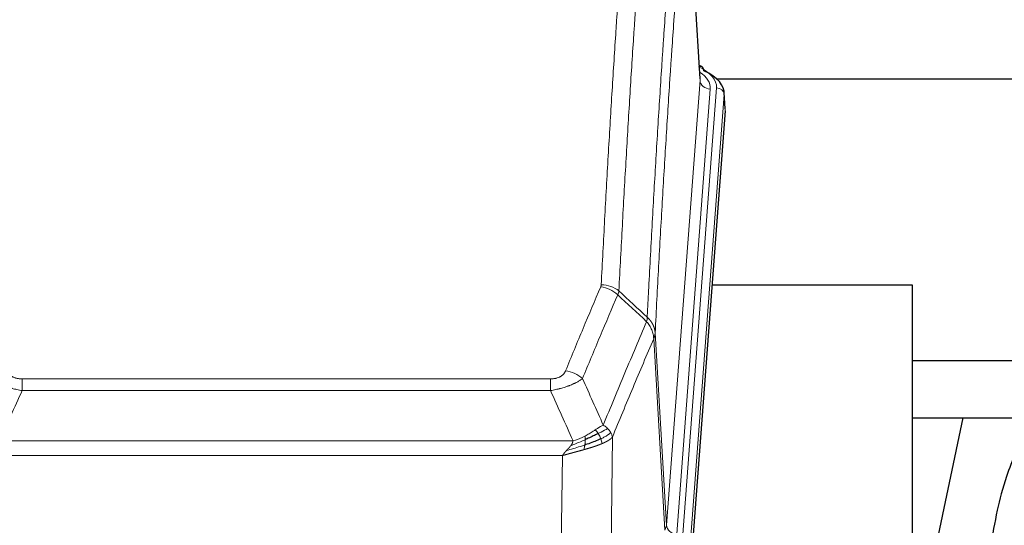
# Model space of a CAD drawing. Header units: inches. Extents: x 0 to 23760, y -13 to 16800.
# Tile 192 of 223: x 18338 to 18720, y 14300 to 14497. Entities that reach past the tile are written whole.
import ezdxf

# ---------------------------------------------------------------- set-up
doc = ezdxf.new("R2010")
doc.units = ezdxf.units.IN
doc.layers.add('254', color=7, linetype='Continuous', true_color=0xffffff)

msp = doc.modelspace()

# ---------------------------------------------------------------- linework, layer by layer
at = {"layer": '254', "color": 110, "linetype": 'Continuous', "lineweight": 13}
for p, q in [((18601.984, 14473.202), (18596.736, 14559.791)), ((18588.917, 14300.429), (18601.984, 14473.202)), ((18595.257, 14296.85), (18608.367, 14470.21)), ((18605.976, 14469.775), (18592.909, 14297.002)), ((18611.361, 14467.64), (18598.251, 14294.28)), ((18611.742, 14461.361), (18611.361, 14467.64)), ((18584.541, 14375.105), (18588.917, 14300.429)), ((18588.336, 14298.52), (18583.984, 14372.772)), ((18338.549, 14357.224), (18543.891, 14357.224)), ((18338.549, 14352.661), (18338.549, 14357.224)), ((18543.891, 14352.661), (18543.891, 14357.224)), ((18543.891, 14352.661), (18338.549, 14352.661)), ((18329.817, 14333.181), (18552.623, 14333.181)), ((18567.942, 14334.627), (18566.984, 14258.977)), ((18548.51, 14327.437), (18333.93, 14327.437)), ((18547.541, 14250.942), (18548.51, 14327.437))]:
    msp.add_line(p, q, dxfattribs=at)
at = {"layer": '254', "color": 2, "linetype": 'Continuous', "lineweight": 25}
for p, q in [((18601.988, 14473.777), (18596.738, 14560.414)), ((18602.62, 14478.484), (18601.676, 14478.92)), ((18608.412, 14473.763), (18748.22, 14473.763)), ((18611.748, 14462.144), (18611.367, 14468.427)), ((18611.742, 14461.361), (18598.624, 14287.907)), ((18684.56, 14393.597), (18606.617, 14393.597)), ((18684.56, 14204.795), (18684.56, 14393.597)), ((18748.22, 14364.292), (18684.559, 14364.292)), ((18704.107, 14342.108), (18684.56, 14249.36)), ((18684.573, 14342.109), (18756.311, 14342.109))]:
    msp.add_line(p, q, dxfattribs=at)
at = {"layer": '254', "color": 110, "linetype": 'Continuous', "lineweight": 13}
for centre, major_axis, ratio, start_param, end_param in [((18584.348, 14470.584), (24.034, 0.016), 0.461198, 6.2480186, 7.0671317), ((18601.362, 14475.761), (1.258, 2.724), 0.6272114, 6.2831797, 6.7581181), ((18581.956, 14470.149), (24.034, 0.016), 0.461198, 6.2480186, 6.8801307), ((18605.976, 14473.323), (3.989, -0.302), 0.8864705, 3.2608937, 4.7793301), ((18608.367, 14467.549), (2.991, -0.226), 0.8864705, 0.119301, 1.6377375), ((18563.587, 14385.476), (-9.987, 0.512), 0.8285973, 3.9974013, 4.7548106), ((18563.399, 14384.685), (-9.188, 3.948), 0.8056434, 4.2999866, 5.045624), ((18549.738, 14352.223), (9.245, -3.812), 0.7933159, 1.14397, 1.886928), ((18568.891, 14300.941), (-20.038, 0.241), 0.4621297, 2.903225, 3.1123764), ((18592.909, 14300.55), (3.989, -0.302), 0.8864705, 3.2608937, 4.7793301)]:
    msp.add_ellipse(centre, major_axis=major_axis, ratio=ratio, start_param=start_param, end_param=end_param, dxfattribs=at)
at = {"layer": '254', "color": 2, "linetype": 'Continuous', "lineweight": 25}
for centre, major_axis, ratio, start_param, end_param in [((18601.362, 14475.761), (1.258, 2.724), 0.6272114, 5.3993548, 6.2831797), ((18584.348, 14467.923), (27.03, 0.194), 0.4633579, 6.2451225, 7.0642357)]:
    msp.add_ellipse(centre, major_axis=major_axis, ratio=ratio, start_param=start_param, end_param=end_param, dxfattribs=at)
at = {"layer": '254', "color": 110, "linetype": 'Continuous', "lineweight": 13}
for points, knots in [([(18563.587, 14393.766), (18564.025, 14402.344), (18564.915, 14419.263), (18565.836, 14435.705), (18566.538, 14447.858), (18566.774, 14451.879), (18567.249, 14459.862), (18567.489, 14463.824), (18568.215, 14475.619), (18568.706, 14483.36), (18569.329, 14492.885), (18569.455, 14494.782), (18569.706, 14498.56), (18570.084, 14504.205), (18570.467, 14509.779), (18571.237, 14520.833), (18572.28, 14535.323), (18573.887, 14556.307), (18574.988, 14569.797), (18575.545, 14576.417)], [0, 0, 0, 0, 0.125, 0.25, 0.25, 0.3125, 0.3125, 0.375, 0.375, 0.5, 0.5, 0.53125, 0.53125, 0.5625, 0.625, 0.625, 0.75, 0.875, 1, 1, 1, 1]), ([(18582.429, 14573.828), (18581.87, 14567.215), (18580.768, 14553.741), (18579.159, 14532.78), (18578.115, 14518.308), (18577.343, 14507.266), (18576.96, 14501.699), (18576.581, 14496.061), (18576.33, 14492.287), (18576.204, 14490.392), (18575.58, 14480.879), (18575.088, 14473.146), (18574.362, 14461.365), (18574.122, 14457.408), (18573.645, 14449.434), (18573.409, 14445.418), (18572.706, 14433.279), (18571.784, 14416.857), (18570.893, 14399.958), (18570.454, 14391.389)], [0, 0, 0, 0, 0.125, 0.25, 0.375, 0.375, 0.4375, 0.46875, 0.46875, 0.5, 0.5, 0.625, 0.625, 0.6875, 0.6875, 0.75, 0.75, 0.875, 1, 1, 1, 1]), ([(18581.451, 14381.167), (18581.507, 14382.257), (18581.563, 14383.346), (18581.675, 14385.519), (18581.843, 14388.772), (18582.239, 14396.322), (18582.583, 14402.723), (18583.276, 14415.433), (18584.216, 14432.131), (18585.675, 14456.432), (18586.679, 14472.136), (18587.253, 14480.83), (18587.317, 14481.794), (18587.445, 14483.719), (18587.637, 14486.599), (18588.089, 14493.277), (18588.48, 14498.93), (18588.809, 14503.6), (18588.875, 14504.533), (18589.006, 14506.393), (18589.205, 14509.177), (18589.67, 14515.63), (18590.073, 14521.089), (18590.884, 14531.908), (18591.981, 14546.073), (18593.109, 14559.716), (18593.68, 14566.407)], [0, 0, 0, 0, 0.015625, 0.015625, 0.03125, 0.0625, 0.125, 0.125, 0.25, 0.375, 0.5, 0.5, 0.515625, 0.515625, 0.53125, 0.5625, 0.625, 0.625, 0.640625, 0.640625, 0.65625, 0.6875, 0.75, 0.75, 0.875, 1, 1, 1, 1]), ([(18596.736, 14559.791), (18596.166, 14553.119), (18595.041, 14539.513), (18593.947, 14525.388), (18593.138, 14514.6), (18592.736, 14509.157), (18592.272, 14502.723), (18592.075, 14499.947), (18591.943, 14498.092), (18591.878, 14497.162), (18591.55, 14492.506), (18591.16, 14486.87), (18590.709, 14480.211), (18590.517, 14477.339), (18590.39, 14475.421), (18590.326, 14474.46), (18589.754, 14465.792), (18588.752, 14450.135), (18587.298, 14425.908), (18585.891, 14400.94), (18584.986, 14383.8), (18584.541, 14375.105)], [0, 0, 0, 0, 0.125, 0.25, 0.25, 0.3125, 0.34375, 0.359375, 0.359375, 0.375, 0.375, 0.4375, 0.46875, 0.484375, 0.484375, 0.5, 0.5, 0.625, 0.75, 0.875, 1, 1, 1, 1]), ([(18563.587, 14393.766), (18563.58, 14393.631), (18563.561, 14393.498), (18563.499, 14393.233), (18563.455, 14393.102), (18563.399, 14392.971)], [0, 0, 0, 0, 0.5, 0.5, 1, 1, 1, 1]), ([(18549.738, 14360.379), (18550.872, 14363.14), (18552.007, 14365.89), (18554.28, 14371.368), (18555.417, 14374.095), (18558.833, 14382.243), (18561.114, 14387.63), (18563.399, 14392.971)], [0, 0, 0, 0, 0.25, 0.25, 0.5, 0.5, 1, 1, 1, 1]), ([(18569.996, 14389.884), (18567.708, 14384.548), (18565.424, 14379.166), (18562.004, 14371.025), (18560.865, 14368.3), (18558.59, 14362.827), (18557.454, 14360.08), (18556.318, 14357.321)], [0, 0, 0, 0, 0.5, 0.5, 0.75, 0.75, 1, 1, 1, 1]), ([(18564.385, 14339.273), (18565.783, 14342.688), (18567.183, 14346.086), (18569.985, 14352.847), (18571.388, 14356.211), (18575.601, 14366.251), (18578.417, 14372.875), (18581.239, 14379.43)], [0, 0, 0, 0, 0.25, 0.25, 0.5, 0.5, 1, 1, 1, 1]), ([(18581.451, 14381.167), (18581.43, 14380.904), (18581.415, 14380.616), (18581.357, 14380.026), (18581.314, 14379.724), (18581.239, 14379.43)], [0, 0, 0, 0, 0.5, 0.5, 1, 1, 1, 1]), ([(18581.239, 14379.43), (18581.648, 14378.947), (18582.021, 14378.436), (18582.679, 14377.373), (18582.965, 14376.82), (18583.436, 14375.688), (18583.622, 14375.109), (18583.885, 14373.943), (18583.963, 14373.355), (18583.984, 14372.772)], [0, 0, 0, 0, 0.25, 0.25, 0.5, 0.5, 0.75, 0.75, 1, 1, 1, 1]), ([(18581.451, 14381.167), (18581.464, 14381.156), (18581.489, 14381.133), (18581.527, 14381.099), (18581.565, 14381.064), (18581.604, 14381.028), (18581.642, 14380.992), (18581.68, 14380.956), (18581.719, 14380.919), (18581.757, 14380.882), (18581.796, 14380.844), (18581.835, 14380.806), (18581.874, 14380.767), (18581.913, 14380.728), (18581.952, 14380.689), (18581.991, 14380.648), (18582.03, 14380.608), (18582.069, 14380.567), (18582.108, 14380.525), (18582.147, 14380.483), (18582.187, 14380.441), (18582.226, 14380.398), (18582.265, 14380.354), (18582.304, 14380.31), (18582.344, 14380.265), (18582.383, 14380.22), (18582.422, 14380.175), (18582.461, 14380.129), (18582.5, 14380.082), (18582.539, 14380.035), (18582.578, 14379.987), (18582.617, 14379.939), (18582.656, 14379.89), (18582.694, 14379.841), (18582.733, 14379.791), (18582.772, 14379.741), (18582.81, 14379.69), (18582.848, 14379.638), (18582.886, 14379.586), (18582.924, 14379.534), (18582.962, 14379.481), (18583, 14379.427), (18583.037, 14379.373), (18583.074, 14379.318), (18583.112, 14379.263), (18583.148, 14379.207), (18583.185, 14379.151), (18583.222, 14379.094), (18583.258, 14379.037), (18583.294, 14378.979), (18583.329, 14378.92), (18583.365, 14378.861), (18583.4, 14378.801), (18583.435, 14378.741), (18583.47, 14378.68), (18583.504, 14378.619), (18583.538, 14378.557), (18583.571, 14378.494), (18583.605, 14378.431), (18583.64, 14378.363), (18583.677, 14378.29), (18583.715, 14378.212), (18583.753, 14378.134), (18583.789, 14378.056), (18583.825, 14377.977), (18583.86, 14377.898), (18583.895, 14377.819), (18583.928, 14377.74), (18583.961, 14377.66), (18583.992, 14377.58), (18584.023, 14377.5), (18584.053, 14377.42), (18584.082, 14377.339), (18584.111, 14377.258), (18584.138, 14377.177), (18584.165, 14377.096), (18584.191, 14377.015), (18584.215, 14376.933), (18584.239, 14376.852), (18584.263, 14376.77), (18584.285, 14376.688), (18584.306, 14376.605), (18584.327, 14376.523), (18584.347, 14376.44), (18584.365, 14376.358), (18584.383, 14376.275), (18584.4, 14376.192), (18584.416, 14376.109), (18584.432, 14376.026), (18584.446, 14375.942), (18584.46, 14375.859), (18584.472, 14375.776), (18584.484, 14375.692), (18584.495, 14375.608), (18584.505, 14375.525), (18584.514, 14375.441), (18584.522, 14375.357), (18584.529, 14375.273), (18584.535, 14375.189), (18584.539, 14375.133), (18584.541, 14375.105)], [0, 0, 0, 0, 0.0069372, 0.0139334, 0.0209887, 0.028103, 0.0352764, 0.0425088, 0.0498003, 0.0571509, 0.0645605, 0.0720292, 0.0795569, 0.0871437, 0.0947896, 0.1024945, 0.1102584, 0.1180815, 0.1259636, 0.1339048, 0.141905, 0.1499643, 0.1580827, 0.1662601, 0.1744966, 0.1827922, 0.1911468, 0.1995605, 0.2080333, 0.2165651, 0.225156, 0.233806, 0.2425151, 0.2512832, 0.2601104, 0.2689967, 0.277942, 0.2869465, 0.29601, 0.3051325, 0.3143142, 0.3235549, 0.3328547, 0.3422136, 0.3516315, 0.3611085, 0.3706446, 0.3802398, 0.3898941, 0.3996074, 0.4093798, 0.4192113, 0.4291019, 0.4390515, 0.4490602, 0.459128, 0.4692549, 0.4794409, 0.4896859, 0.4999901, 0.5124905, 0.524991, 0.5374914, 0.5499918, 0.5624922, 0.5749926, 0.587493, 0.5999934, 0.6124937, 0.6249941, 0.6374944, 0.6499948, 0.6624951, 0.6749954, 0.6874957, 0.699996, 0.7124963, 0.7249966, 0.7374968, 0.7499971, 0.7624973, 0.7749976, 0.7874978, 0.799998, 0.8124982, 0.8249984, 0.8374986, 0.8499988, 0.8624989, 0.8749991, 0.8874992, 0.8999993, 0.9124995, 0.9249996, 0.9374997, 0.9499998, 0.9624998, 0.9749999, 0.9875, 1, 1, 1, 1]), ([(18584.541, 14375.105), (18584.54, 14375.098), (18584.539, 14375.072), (18584.535, 14375.016), (18584.529, 14374.924), (18584.517, 14374.797), (18584.498, 14374.635), (18584.47, 14374.438), (18584.428, 14374.206), (18584.384, 14374.006), (18584.345, 14373.853), (18584.32, 14373.757), (18584.294, 14373.663), (18584.267, 14373.571), (18584.24, 14373.482), (18584.212, 14373.394), (18584.184, 14373.309), (18584.155, 14373.226), (18584.127, 14373.145), (18584.098, 14373.066), (18584.07, 14372.99), (18584.041, 14372.915), (18584.013, 14372.843), (18583.994, 14372.795), (18583.984, 14372.772)], [0, 0, 0, 0, 0.0092499, 0.0337179, 0.073404, 0.128308, 0.1984299, 0.2837694, 0.3843264, 0.5001005, 0.5424888, 0.5838484, 0.6241794, 0.6634821, 0.7017567, 0.7390032, 0.7752221, 0.8104134, 0.8445775, 0.8777146, 0.909825, 0.9409091, 0.9709673, 1, 1, 1, 1]), ([(18583.984, 14372.772), (18581.299, 14366.539), (18578.619, 14360.244), (18574.608, 14350.708), (18573.273, 14347.513), (18570.605, 14341.093), (18569.273, 14337.868), (18567.942, 14334.627)], [0, 0, 0, 0, 0.5, 0.5, 0.75, 0.75, 1, 1, 1, 1]), ([(18338.549, 14357.224), (18338.366, 14357.224), (18338.184, 14357.229), (18337.82, 14357.248), (18337.64, 14357.262), (18337.285, 14357.3), (18337.109, 14357.324), (18336.762, 14357.382), (18336.591, 14357.417), (18336.381, 14357.467), (18336.339, 14357.477), (18336.255, 14357.499), (18336.13, 14357.532), (18336.009, 14357.567), (18335.77, 14357.642), (18335.462, 14357.751), (18335.175, 14357.878), (18335.002, 14357.963), (18334.968, 14357.981), (18334.9, 14358.016), (18334.866, 14358.034), (18334.766, 14358.088), (18334.701, 14358.125), (18334.512, 14358.238), (18334.392, 14358.317), (18334.166, 14358.479), (18334.059, 14358.563), (18333.856, 14358.736), (18333.76, 14358.825), (18333.647, 14358.939), (18333.625, 14358.961), (18333.581, 14359.008), (18333.559, 14359.031), (18333.496, 14359.101), (18333.455, 14359.148), (18333.336, 14359.289), (18333.262, 14359.385), (18333.125, 14359.579), (18333.062, 14359.676), (18332.885, 14359.973), (18332.786, 14360.174), (18332.702, 14360.379)], [0, 0, 0, 0, 0.0625, 0.0625, 0.125, 0.125, 0.1875, 0.1875, 0.25, 0.25, 0.265625, 0.265625, 0.28125, 0.3125, 0.3125, 0.375, 0.4375, 0.4375, 0.453125, 0.453125, 0.46875, 0.46875, 0.5, 0.5, 0.5625, 0.5625, 0.625, 0.625, 0.6875, 0.6875, 0.703125, 0.703125, 0.71875, 0.71875, 0.75, 0.75, 0.8125, 0.8125, 0.875, 0.875, 1, 1, 1, 1]), ([(18549.738, 14360.379), (18549.717, 14360.327), (18549.695, 14360.276), (18549.649, 14360.175), (18549.625, 14360.124), (18549.549, 14359.972), (18549.495, 14359.873), (18549.377, 14359.675), (18549.314, 14359.577), (18549.177, 14359.384), (18549.104, 14359.289), (18548.946, 14359.101), (18548.862, 14359.009), (18548.727, 14358.872), (18548.681, 14358.827), (18548.584, 14358.738), (18548.534, 14358.693), (18548.381, 14358.562), (18548.273, 14358.478), (18548.045, 14358.314), (18547.925, 14358.236), (18547.735, 14358.123), (18547.638, 14358.068), (18547.537, 14358.014), (18547.469, 14357.979), (18547.434, 14357.962), (18547.26, 14357.876), (18547.116, 14357.812), (18546.669, 14357.635), (18546.352, 14357.536), (18545.932, 14357.437), (18545.846, 14357.418), (18545.673, 14357.383), (18545.587, 14357.367), (18545.325, 14357.323), (18545.149, 14357.299), (18544.794, 14357.261), (18544.616, 14357.247), (18544.255, 14357.229), (18544.074, 14357.224), (18543.891, 14357.224)], [0, 0, 0, 0, 0.03125, 0.03125, 0.0625, 0.0625, 0.125, 0.125, 0.1875, 0.1875, 0.25, 0.25, 0.3125, 0.3125, 0.34375, 0.34375, 0.375, 0.375, 0.4375, 0.4375, 0.5, 0.5, 0.53125, 0.546875, 0.546875, 0.5625, 0.5625, 0.625, 0.625, 0.75, 0.75, 0.78125, 0.78125, 0.8125, 0.8125, 0.875, 0.875, 0.9375, 0.9375, 1, 1, 1, 1]), ([(18338.549, 14352.661), (18338.214, 14352.721), (18337.881, 14352.785), (18337.218, 14352.918), (18336.889, 14352.988), (18335.914, 14353.205), (18335.276, 14353.361), (18334.573, 14353.55), (18334.495, 14353.571), (18334.34, 14353.614), (18334.262, 14353.636), (18334.031, 14353.701), (18333.878, 14353.745), (18333.423, 14353.878), (18332.829, 14354.061), (18332.256, 14354.253), (18331.834, 14354.4), (18331.626, 14354.474), (18331.42, 14354.55), (18331.284, 14354.6), (18331.216, 14354.626), (18330.611, 14354.856), (18330.103, 14355.067), (18329.384, 14355.39), (18329.151, 14355.499), (18328.813, 14355.665), (18328.702, 14355.721), (18328.483, 14355.833), (18328.376, 14355.889), (18327.848, 14356.171), (18327.46, 14356.399), (18326.745, 14356.857), (18326.419, 14357.088), (18326.122, 14357.321)], [0, 0, 0, 0, 0.0625, 0.0625, 0.125, 0.125, 0.25, 0.25, 0.265625, 0.265625, 0.28125, 0.28125, 0.3125, 0.3125, 0.375, 0.4375, 0.4375, 0.46875, 0.484375, 0.484375, 0.5, 0.5, 0.625, 0.625, 0.6875, 0.6875, 0.71875, 0.71875, 0.75, 0.75, 0.875, 0.875, 1, 1, 1, 1]), ([(18556.318, 14357.321), (18556.021, 14357.088), (18555.694, 14356.857), (18554.981, 14356.4), (18554.595, 14356.173), (18553.967, 14355.837), (18553.695, 14355.697), (18553.409, 14355.559), (18553.294, 14355.503), (18553.236, 14355.476), (18553.061, 14355.393), (18552.942, 14355.339), (18552.34, 14355.068), (18551.83, 14354.857), (18551.158, 14354.601), (18551.022, 14354.55), (18550.815, 14354.475), (18550.745, 14354.45), (18550.606, 14354.4), (18550.536, 14354.375), (18550.183, 14354.252), (18549.897, 14354.156), (18549.02, 14353.876), (18548.416, 14353.698), (18547.712, 14353.509), (18547.634, 14353.488), (18547.476, 14353.446), (18547.397, 14353.426), (18547.159, 14353.365), (18546.999, 14353.325), (18546.52, 14353.207), (18546.197, 14353.132), (18545.222, 14352.915), (18544.562, 14352.782), (18543.891, 14352.661)], [0, 0, 0, 0, 0.125, 0.125, 0.25, 0.25, 0.3125, 0.328125, 0.328125, 0.34375, 0.34375, 0.375, 0.375, 0.5, 0.5, 0.53125, 0.53125, 0.546875, 0.546875, 0.5625, 0.5625, 0.625, 0.625, 0.75, 0.75, 0.765625, 0.765625, 0.78125, 0.78125, 0.8125, 0.8125, 0.875, 0.875, 1, 1, 1, 1]), ([(18561.21, 14337.378), (18561.061, 14337.281), (18560.909, 14337.183), (18560.295, 14336.785), (18559.815, 14336.478), (18558.821, 14335.864), (18558.307, 14335.558), (18557.599, 14335.163), (18557.421, 14335.066), (18557.241, 14334.97)], [0, 0, 0, 0, 0.125, 0.125, 0.5, 0.5, 0.875, 0.875, 1, 1, 1, 1]), ([(18564.385, 14339.273), (18563.692, 14338.946), (18562.926, 14338.48), (18561.799, 14337.76), (18561.509, 14337.572), (18561.21, 14337.378)], [0, 0, 0, 0, 0.75, 0.75, 1, 1, 1, 1]), ([(18562.434, 14335.998), (18562.336, 14336.153), (18562.234, 14336.3), (18561.977, 14336.644), (18561.82, 14336.828), (18561.509, 14337.144), (18561.356, 14337.276), (18561.21, 14337.378)], [0, 0, 0, 0, 0.25, 0.25, 0.625, 0.625, 1, 1, 1, 1]), ([(18566.092, 14337.928), (18565.394, 14337.546), (18564.523, 14337.073), (18563.162, 14336.368), (18562.806, 14336.185), (18562.434, 14335.998)], [0, 0, 0, 0, 0.75, 0.75, 1, 1, 1, 1]), ([(18567.303, 14336.34), (18566.69, 14335.756), (18565.795, 14335.148), (18564.265, 14334.332), (18563.855, 14334.128), (18563.42, 14333.925)], [0, 0, 0, 0, 0.75, 0.75, 1, 1, 1, 1]), ([(18566.092, 14337.928), (18565.97, 14338.052), (18565.842, 14338.173), (18565.509, 14338.469), (18565.299, 14338.64), (18564.857, 14338.968), (18564.626, 14339.125), (18564.385, 14339.273)], [0, 0, 0, 0, 0.25, 0.25, 0.625, 0.625, 1, 1, 1, 1]), ([(18567.303, 14336.34), (18567.264, 14336.41), (18567.223, 14336.479), (18567.056, 14336.755), (18566.917, 14336.958), (18566.613, 14337.357), (18566.449, 14337.552), (18566.214, 14337.804), (18566.154, 14337.866), (18566.092, 14337.928)], [0, 0, 0, 0, 0.125, 0.125, 0.5, 0.5, 0.875, 0.875, 1, 1, 1, 1]), ([(18567.942, 14334.627), (18567.858, 14335.06), (18567.716, 14335.494), (18567.453, 14336.06), (18567.381, 14336.201), (18567.303, 14336.34)], [0, 0, 0, 0, 0.75, 0.75, 1, 1, 1, 1]), ([(18557.391, 14333.601), (18556.933, 14333.396), (18556.469, 14333.193), (18554.599, 14332.388), (18553.162, 14331.805), (18551.752, 14331.283)], [0, 0, 0, 0, 0.25, 0.25, 1, 1, 1, 1]), ([(18551.752, 14331.283), (18551.76, 14331.293), (18551.776, 14331.315), (18551.8, 14331.347), (18551.823, 14331.378), (18551.846, 14331.41), (18551.868, 14331.442), (18551.891, 14331.473), (18551.913, 14331.505), (18551.934, 14331.536), (18551.956, 14331.567), (18551.977, 14331.599), (18551.997, 14331.63), (18552.018, 14331.661), (18552.038, 14331.691), (18552.057, 14331.722), (18552.077, 14331.753), (18552.096, 14331.783), (18552.114, 14331.814), (18552.133, 14331.844), (18552.151, 14331.874), (18552.168, 14331.905), (18552.186, 14331.935), (18552.203, 14331.965), (18552.219, 14331.994), (18552.236, 14332.024), (18552.252, 14332.054), (18552.267, 14332.083), (18552.283, 14332.113), (18552.298, 14332.142), (18552.312, 14332.171), (18552.327, 14332.201), (18552.341, 14332.23), (18552.354, 14332.259), (18552.368, 14332.287), (18552.381, 14332.316), (18552.393, 14332.345), (18552.406, 14332.373), (18552.418, 14332.402), (18552.43, 14332.43), (18552.441, 14332.458), (18552.452, 14332.486), (18552.463, 14332.514), (18552.473, 14332.542), (18552.483, 14332.57), (18552.493, 14332.598), (18552.502, 14332.625), (18552.511, 14332.653), (18552.52, 14332.68), (18552.528, 14332.708), (18552.536, 14332.735), (18552.544, 14332.762), (18552.552, 14332.789), (18552.559, 14332.816), (18552.565, 14332.842), (18552.572, 14332.869), (18552.578, 14332.896), (18552.584, 14332.922), (18552.589, 14332.949), (18552.594, 14332.975), (18552.599, 14333.001), (18552.603, 14333.027), (18552.607, 14333.053), (18552.611, 14333.079), (18552.614, 14333.105), (18552.618, 14333.13), (18552.62, 14333.156), (18552.622, 14333.173), (18552.623, 14333.181)], [0, 0, 0, 0, 0.0185022, 0.0368847, 0.0551481, 0.073293, 0.0913199, 0.1092294, 0.1270222, 0.1446988, 0.1622598, 0.1797059, 0.1970378, 0.2142561, 0.2313614, 0.2483544, 0.265236, 0.2820066, 0.2986672, 0.3152184, 0.331661, 0.3479958, 0.3642235, 0.380345, 0.3963611, 0.4122725, 0.4280803, 0.4437851, 0.459388, 0.4748898, 0.4902915, 0.5055939, 0.5207981, 0.535905, 0.5509156, 0.565831, 0.5806521, 0.5953801, 0.6100159, 0.6245607, 0.6390157, 0.6533819, 0.6676604, 0.6818526, 0.6959596, 0.7099825, 0.7239227, 0.7377815, 0.75156, 0.7652597, 0.7788818, 0.7924277, 0.8058989, 0.8192966, 0.8326224, 0.8458776, 0.8590638, 0.8721825, 0.8852351, 0.8982233, 0.9111485, 0.9240124, 0.9368166, 0.9495628, 0.9622525, 0.9748874, 0.9874694, 1, 1, 1, 1]), ([(18557.241, 14334.97), (18556.88, 14334.778), (18556.513, 14334.593), (18555.019, 14333.889), (18553.843, 14333.447), (18552.623, 14333.181)], [0, 0, 0, 0, 0.25, 0.25, 1, 1, 1, 1]), ([(18557.222, 14331.54), (18557.234, 14331.627), (18557.246, 14331.715), (18557.291, 14332.068), (18557.319, 14332.336), (18557.363, 14332.862), (18557.378, 14333.119), (18557.388, 14333.444), (18557.39, 14333.523), (18557.391, 14333.601)], [0, 0, 0, 0, 0.125, 0.125, 0.5, 0.5, 0.875, 0.875, 1, 1, 1, 1]), ([(18557.391, 14333.601), (18557.393, 14333.756), (18557.391, 14333.903), (18557.378, 14334.247), (18557.362, 14334.43), (18557.313, 14334.743), (18557.281, 14334.872), (18557.241, 14334.97)], [0, 0, 0, 0, 0.25, 0.25, 0.625, 0.625, 1, 1, 1, 1]), ([(18563.42, 14333.925), (18563.389, 14334.013), (18563.357, 14334.102), (18563.222, 14334.459), (18563.109, 14334.73), (18562.86, 14335.258), (18562.724, 14335.516), (18562.532, 14335.84), (18562.484, 14335.92), (18562.434, 14335.998)], [0, 0, 0, 0, 0.125, 0.125, 0.5, 0.5, 0.875, 0.875, 1, 1, 1, 1]), ([(18563.91, 14332.079), (18563.839, 14332.44), (18563.74, 14332.899), (18563.538, 14333.574), (18563.482, 14333.748), (18563.42, 14333.925)], [0, 0, 0, 0, 0.75, 0.75, 1, 1, 1, 1]), ([(18567.942, 14334.627), (18567.936, 14334.62), (18567.924, 14334.606), (18567.906, 14334.584), (18567.888, 14334.563), (18567.869, 14334.541), (18567.851, 14334.52), (18567.832, 14334.499), (18567.813, 14334.478), (18567.794, 14334.457), (18567.775, 14334.436), (18567.755, 14334.415), (18567.736, 14334.395), (18567.716, 14334.374), (18567.696, 14334.353), (18567.676, 14334.333), (18567.656, 14334.313), (18567.635, 14334.292), (18567.615, 14334.272), (18567.594, 14334.252), (18567.573, 14334.232), (18567.552, 14334.212), (18567.531, 14334.192), (18567.51, 14334.172), (18567.489, 14334.153), (18567.467, 14334.133), (18567.445, 14334.114), (18567.424, 14334.094), (18567.402, 14334.075), (18567.38, 14334.056), (18567.358, 14334.036), (18567.336, 14334.017), (18567.313, 14333.998), (18567.291, 14333.98), (18567.268, 14333.961), (18567.246, 14333.942), (18567.223, 14333.923), (18567.2, 14333.905), (18567.177, 14333.886), (18567.154, 14333.868), (18567.131, 14333.85), (18567.108, 14333.831), (18567.085, 14333.813), (18567.061, 14333.795), (18567.038, 14333.777), (18567.014, 14333.759), (18566.99, 14333.742), (18566.967, 14333.724), (18566.943, 14333.706), (18566.919, 14333.689), (18566.895, 14333.671), (18566.871, 14333.654), (18566.847, 14333.636), (18566.823, 14333.619), (18566.799, 14333.602), (18566.775, 14333.585), (18566.75, 14333.568), (18566.726, 14333.551), (18566.702, 14333.534), (18566.677, 14333.518), (18566.653, 14333.501), (18566.628, 14333.485), (18566.603, 14333.468), (18566.579, 14333.452), (18566.554, 14333.435), (18566.529, 14333.419), (18566.505, 14333.403), (18566.48, 14333.387), (18566.455, 14333.371), (18566.43, 14333.355), (18566.405, 14333.339), (18566.38, 14333.324), (18566.355, 14333.308), (18566.33, 14333.292), (18566.305, 14333.277), (18566.28, 14333.262), (18566.255, 14333.246), (18566.23, 14333.231), (18566.205, 14333.216), (18566.18, 14333.201), (18566.155, 14333.186), (18566.13, 14333.171), (18566.105, 14333.156), (18566.08, 14333.141), (18566.055, 14333.127), (18566.03, 14333.112), (18566.005, 14333.097), (18565.98, 14333.083), (18565.955, 14333.069), (18565.93, 14333.054), (18565.905, 14333.04), (18565.88, 14333.026), (18565.855, 14333.012), (18565.829, 14332.998), (18565.804, 14332.984), (18565.78, 14332.97), (18565.755, 14332.957), (18565.73, 14332.943), (18565.705, 14332.929), (18565.68, 14332.916), (18565.655, 14332.902), (18565.63, 14332.889), (18565.605, 14332.876), (18565.58, 14332.863), (18565.556, 14332.849), (18565.531, 14332.836), (18565.506, 14332.823), (18565.482, 14332.81), (18565.457, 14332.798), (18565.432, 14332.785), (18565.408, 14332.772), (18565.383, 14332.76), (18565.359, 14332.747), (18565.335, 14332.735), (18565.31, 14332.722), (18565.286, 14332.71), (18565.262, 14332.698), (18565.238, 14332.686), (18565.213, 14332.674), (18565.189, 14332.662), (18565.165, 14332.65), (18565.141, 14332.638), (18565.117, 14332.626), (18565.094, 14332.614), (18565.07, 14332.603), (18565.046, 14332.591), (18565.022, 14332.58), (18564.999, 14332.568), (18564.975, 14332.557), (18564.952, 14332.546), (18564.928, 14332.535), (18564.905, 14332.523), (18564.882, 14332.512), (18564.859, 14332.501), (18564.835, 14332.49), (18564.812, 14332.48), (18564.789, 14332.469), (18564.767, 14332.458), (18564.744, 14332.448), (18564.721, 14332.437), (18564.698, 14332.427), (18564.676, 14332.416), (18564.653, 14332.406), (18564.631, 14332.396), (18564.609, 14332.385), (18564.587, 14332.375), (18564.564, 14332.365), (18564.542, 14332.355), (18564.52, 14332.345), (18564.499, 14332.335), (18564.477, 14332.326), (18564.455, 14332.316), (18564.434, 14332.306), (18564.412, 14332.297), (18564.391, 14332.287), (18564.37, 14332.278), (18564.348, 14332.268), (18564.327, 14332.259), (18564.306, 14332.25), (18564.286, 14332.241), (18564.265, 14332.231), (18564.244, 14332.222), (18564.224, 14332.213), (18564.203, 14332.205), (18564.183, 14332.196), (18564.163, 14332.187), (18564.143, 14332.178), (18564.123, 14332.17), (18564.103, 14332.161), (18564.083, 14332.152), (18564.063, 14332.144), (18564.044, 14332.136), (18564.024, 14332.127), (18564.005, 14332.119), (18563.986, 14332.111), (18563.967, 14332.103), (18563.948, 14332.095), (18563.929, 14332.087), (18563.916, 14332.081), (18563.91, 14332.079)], [0, 0, 0, 0, 0.0080212, 0.0160154, 0.0239827, 0.0319231, 0.0398365, 0.0477229, 0.0555824, 0.0634149, 0.0712205, 0.0789992, 0.0867509, 0.0944756, 0.1021734, 0.1098443, 0.1174881, 0.1251051, 0.1326951, 0.1402581, 0.1477942, 0.1553034, 0.1627856, 0.1702408, 0.1776691, 0.1850704, 0.1924448, 0.1997923, 0.2071128, 0.2144063, 0.2216729, 0.2289126, 0.2361253, 0.243311, 0.2504698, 0.2576016, 0.2647065, 0.2717845, 0.2788355, 0.2858595, 0.2928566, 0.2998268, 0.30677, 0.3136862, 0.3205755, 0.3274379, 0.3342733, 0.3410817, 0.3478632, 0.3546178, 0.3613454, 0.3680461, 0.3747198, 0.3813665, 0.3879863, 0.3945792, 0.4011451, 0.4076841, 0.4141961, 0.4206811, 0.4271393, 0.4335704, 0.4399746, 0.4463519, 0.4527022, 0.4590256, 0.465322, 0.4715915, 0.477834, 0.4840496, 0.4902382, 0.4963999, 0.5025346, 0.5086424, 0.5147232, 0.5207771, 0.526804, 0.532804, 0.5387771, 0.5447232, 0.5506423, 0.5565345, 0.5623997, 0.568238, 0.5740494, 0.5798338, 0.5855912, 0.5913217, 0.5970253, 0.6027019, 0.6083515, 0.6139742, 0.61957, 0.6251388, 0.6306807, 0.6361956, 0.6416836, 0.6471446, 0.6525787, 0.6579858, 0.663366, 0.6687192, 0.6740455, 0.6793448, 0.6846172, 0.6898627, 0.6950812, 0.7002727, 0.7054373, 0.710575, 0.7156857, 0.7207694, 0.7258262, 0.7308561, 0.735859, 0.740835, 0.745784, 0.7507061, 0.7556012, 0.7604694, 0.7653107, 0.7701249, 0.7749123, 0.7796727, 0.7844061, 0.7891127, 0.7937922, 0.7984448, 0.8030705, 0.8076692, 0.812241, 0.8167858, 0.8213037, 0.8257947, 0.8302587, 0.8346957, 0.8391058, 0.843489, 0.8478452, 0.8521745, 0.8564768, 0.8607522, 0.8650006, 0.8692221, 0.8734166, 0.8775842, 0.8817249, 0.8858386, 0.8899254, 0.8939852, 0.8980181, 0.902024, 0.906003, 0.909955, 0.9138802, 0.9177783, 0.9216495, 0.9254938, 0.9293111, 0.9331015, 0.936865, 0.9406015, 0.944311, 0.9479937, 0.9516493, 0.9552781, 0.9588799, 0.9624547, 0.9660026, 0.9695236, 0.9730176, 0.9764847, 0.9799249, 0.9833381, 0.9867243, 0.9900837, 0.993416, 0.9967215, 1, 1, 1, 1]), ([(18556.907, 14329.747), (18556.886, 14329.741), (18556.843, 14329.729), (18556.778, 14329.71), (18556.712, 14329.692), (18556.647, 14329.674), (18556.582, 14329.655), (18556.517, 14329.637), (18556.452, 14329.619), (18556.387, 14329.6), (18556.322, 14329.582), (18556.257, 14329.564), (18556.192, 14329.546), (18556.126, 14329.527), (18556.061, 14329.509), (18555.996, 14329.491), (18555.931, 14329.473), (18555.866, 14329.455), (18555.8, 14329.437), (18555.735, 14329.419), (18555.67, 14329.401), (18555.605, 14329.382), (18555.539, 14329.364), (18555.474, 14329.346), (18555.409, 14329.328), (18555.344, 14329.31), (18555.278, 14329.292), (18555.213, 14329.275), (18555.148, 14329.257), (18555.083, 14329.239), (18555.018, 14329.221), (18554.952, 14329.203), (18554.887, 14329.185), (18554.822, 14329.167), (18554.757, 14329.149), (18554.692, 14329.132), (18554.626, 14329.114), (18554.561, 14329.096), (18554.496, 14329.078), (18554.431, 14329.06), (18554.366, 14329.043), (18554.301, 14329.025), (18554.236, 14329.007), (18554.171, 14328.99), (18554.106, 14328.972), (18554.041, 14328.954), (18553.976, 14328.937), (18553.911, 14328.919), (18553.846, 14328.901), (18553.781, 14328.884), (18553.716, 14328.866), (18553.651, 14328.849), (18553.586, 14328.831), (18553.522, 14328.813), (18553.457, 14328.796), (18553.392, 14328.778), (18553.328, 14328.761), (18553.263, 14328.743), (18553.198, 14328.726), (18553.134, 14328.708), (18553.069, 14328.691), (18553.005, 14328.673), (18552.94, 14328.656), (18552.876, 14328.639), (18552.811, 14328.621), (18552.747, 14328.604), (18552.683, 14328.586), (18552.618, 14328.569), (18552.554, 14328.552), (18552.49, 14328.534), (18552.426, 14328.517), (18552.362, 14328.5), (18552.298, 14328.482), (18552.234, 14328.465), (18552.17, 14328.448), (18552.106, 14328.43), (18552.042, 14328.413), (18551.978, 14328.396), (18551.914, 14328.378), (18551.851, 14328.361), (18551.787, 14328.344), (18551.724, 14328.327), (18551.66, 14328.309), (18551.597, 14328.292), (18551.533, 14328.275), (18551.47, 14328.258), (18551.406, 14328.241), (18551.343, 14328.223), (18551.28, 14328.206), (18551.217, 14328.189), (18551.154, 14328.172), (18551.091, 14328.155), (18551.028, 14328.137), (18550.965, 14328.12), (18550.902, 14328.103), (18550.839, 14328.086), (18550.777, 14328.069), (18550.714, 14328.052), (18550.652, 14328.035), (18550.589, 14328.017), (18550.527, 14328), (18550.464, 14327.983), (18550.402, 14327.966), (18550.34, 14327.949), (18550.278, 14327.932), (18550.216, 14327.915), (18550.154, 14327.898), (18550.092, 14327.881), (18550.03, 14327.864), (18549.968, 14327.847), (18549.907, 14327.829), (18549.845, 14327.812), (18549.783, 14327.795), (18549.722, 14327.778), (18549.661, 14327.761), (18549.599, 14327.744), (18549.538, 14327.727), (18549.477, 14327.71), (18549.416, 14327.693), (18549.355, 14327.676), (18549.294, 14327.659), (18549.233, 14327.642), (18549.172, 14327.625), (18549.112, 14327.608), (18549.051, 14327.591), (18548.991, 14327.574), (18548.93, 14327.557), (18548.87, 14327.54), (18548.81, 14327.523), (18548.75, 14327.505), (18548.69, 14327.488), (18548.63, 14327.471), (18548.57, 14327.454), (18548.53, 14327.443), (18548.51, 14327.437)], [0, 0, 0, 0, 0.0081592, 0.0163092, 0.0244501, 0.0325819, 0.0407045, 0.0488181, 0.0569225, 0.0650178, 0.0731041, 0.0811812, 0.0892493, 0.0973083, 0.1053581, 0.113399, 0.1214307, 0.1294534, 0.137467, 0.1454716, 0.1534671, 0.1614536, 0.169431, 0.1773994, 0.1853588, 0.1933091, 0.2012504, 0.2091827, 0.217106, 0.2250203, 0.2329256, 0.2408219, 0.2487092, 0.2565875, 0.2644568, 0.2723172, 0.2801686, 0.288011, 0.2958444, 0.303669, 0.3114845, 0.3192911, 0.3270888, 0.3348775, 0.3426574, 0.3504282, 0.3581902, 0.3659433, 0.3736874, 0.3814227, 0.389149, 0.3968665, 0.4045751, 0.4122748, 0.4199656, 0.4276476, 0.4353206, 0.4429849, 0.4506403, 0.4582868, 0.4659245, 0.4735534, 0.4811734, 0.4887846, 0.496387, 0.5039805, 0.5115653, 0.5191413, 0.5267084, 0.5342668, 0.5418164, 0.5493572, 0.5568893, 0.5644125, 0.5719271, 0.5794328, 0.5869298, 0.5944181, 0.6018976, 0.6093684, 0.6168305, 0.6242839, 0.6317285, 0.6391644, 0.6465917, 0.6540102, 0.6614201, 0.6688212, 0.6762137, 0.6835975, 0.6909727, 0.6983392, 0.705697, 0.7130462, 0.7203868, 0.7277187, 0.735042, 0.7423567, 0.7496628, 0.7569603, 0.7642491, 0.7715294, 0.7788011, 0.7860642, 0.7933187, 0.8005646, 0.807802, 0.8150309, 0.8222512, 0.8294629, 0.8366661, 0.8438608, 0.851047, 0.8582246, 0.8653938, 0.8725544, 0.8797065, 0.8868502, 0.8939854, 0.9011121, 0.9082303, 0.9153401, 0.9224414, 0.9295343, 0.9366187, 0.9436947, 0.9507623, 0.9578214, 0.9648722, 0.9719145, 0.9789485, 0.985974, 0.9929912, 1, 1, 1, 1]), ([(18548.51, 14327.437), (18548.515, 14327.446), (18548.526, 14327.463), (18548.542, 14327.489), (18548.559, 14327.515), (18548.576, 14327.542), (18548.593, 14327.569), (18548.611, 14327.596), (18548.629, 14327.623), (18548.648, 14327.651), (18548.667, 14327.679), (18548.686, 14327.707), (18548.706, 14327.735), (18548.726, 14327.764), (18548.747, 14327.793), (18548.768, 14327.822), (18548.789, 14327.852), (18548.811, 14327.882), (18548.833, 14327.912), (18548.856, 14327.942), (18548.879, 14327.973), (18548.902, 14328.004), (18548.926, 14328.035), (18548.95, 14328.066), (18548.974, 14328.098), (18548.999, 14328.13), (18549.025, 14328.163), (18549.05, 14328.195), (18549.077, 14328.228), (18549.103, 14328.261), (18549.13, 14328.295), (18549.157, 14328.328), (18549.185, 14328.362), (18549.213, 14328.397), (18549.241, 14328.431), (18549.27, 14328.466), (18549.299, 14328.501), (18549.329, 14328.537), (18549.359, 14328.572), (18549.39, 14328.608), (18549.42, 14328.645), (18549.452, 14328.681), (18549.483, 14328.718), (18549.515, 14328.755), (18549.548, 14328.792), (18549.58, 14328.83), (18549.614, 14328.868), (18549.647, 14328.906), (18549.681, 14328.945), (18549.716, 14328.983), (18549.75, 14329.022), (18549.785, 14329.062), (18549.821, 14329.101), (18549.857, 14329.141), (18549.893, 14329.181), (18549.93, 14329.221), (18549.967, 14329.262), (18550.005, 14329.303), (18550.042, 14329.344), (18550.068, 14329.372), (18550.081, 14329.385)], [0, 0, 0, 0, 0.0121901, 0.0245516, 0.0370849, 0.0497905, 0.0626689, 0.0757204, 0.0889455, 0.1023447, 0.1159182, 0.1296666, 0.14359, 0.1576889, 0.1719636, 0.1864145, 0.2010418, 0.2158458, 0.2308268, 0.2459852, 0.261321, 0.2768347, 0.2925265, 0.3083966, 0.3244452, 0.3406727, 0.357079, 0.3736646, 0.3904296, 0.4073742, 0.4244986, 0.4418029, 0.4592875, 0.4769523, 0.4947976, 0.5128236, 0.5310305, 0.5494183, 0.5679872, 0.5867374, 0.605669, 0.6247822, 0.644077, 0.6635537, 0.6832123, 0.7030529, 0.7230758, 0.7432809, 0.7636685, 0.7842385, 0.8049912, 0.8259267, 0.8470449, 0.8683461, 0.8898303, 0.9114976, 0.9333482, 0.955382, 0.9775993, 1, 1, 1, 1]), ([(18557.222, 14331.54), (18556.644, 14331.349), (18556.056, 14331.161), (18553.683, 14330.42), (18551.853, 14329.889), (18550.081, 14329.385)], [0, 0, 0, 0, 0.25, 0.25, 1, 1, 1, 1]), ([(18550.081, 14329.385), (18550.095, 14329.401), (18550.123, 14329.431), (18550.165, 14329.476), (18550.205, 14329.52), (18550.245, 14329.563), (18550.283, 14329.604), (18550.32, 14329.645), (18550.357, 14329.684), (18550.392, 14329.722), (18550.426, 14329.759), (18550.459, 14329.795), (18550.491, 14329.83), (18550.523, 14329.863), (18550.553, 14329.896), (18550.581, 14329.927), (18550.609, 14329.957), (18550.636, 14329.986), (18550.662, 14330.014), (18550.687, 14330.041), (18550.71, 14330.066), (18550.733, 14330.091), (18550.755, 14330.114), (18550.775, 14330.136), (18550.795, 14330.157), (18550.813, 14330.177), (18550.83, 14330.196), (18550.847, 14330.214), (18550.862, 14330.23), (18550.876, 14330.246), (18550.889, 14330.26), (18550.901, 14330.273), (18550.912, 14330.285), (18550.922, 14330.296), (18550.931, 14330.305), (18550.939, 14330.314), (18550.946, 14330.321), (18550.951, 14330.328), (18550.956, 14330.333), (18550.969, 14330.347), (18550.989, 14330.37), (18551.018, 14330.402), (18551.047, 14330.434), (18551.075, 14330.466), (18551.103, 14330.497), (18551.131, 14330.529), (18551.158, 14330.56), (18551.185, 14330.591), (18551.212, 14330.621), (18551.238, 14330.652), (18551.264, 14330.682), (18551.29, 14330.711), (18551.315, 14330.741), (18551.34, 14330.771), (18551.365, 14330.8), (18551.389, 14330.829), (18551.413, 14330.857), (18551.437, 14330.886), (18551.46, 14330.914), (18551.483, 14330.942), (18551.506, 14330.969), (18551.528, 14330.997), (18551.55, 14331.024), (18551.572, 14331.051), (18551.593, 14331.078), (18551.614, 14331.104), (18551.635, 14331.13), (18551.655, 14331.156), (18551.675, 14331.182), (18551.695, 14331.208), (18551.714, 14331.233), (18551.733, 14331.258), (18551.746, 14331.274), (18551.752, 14331.283)], [0, 0, 0, 0, 0.0247661, 0.0489206, 0.0724636, 0.0953949, 0.1177147, 0.1394229, 0.1605195, 0.1810045, 0.2008779, 0.2201398, 0.23879, 0.2568287, 0.2742558, 0.2910713, 0.3072753, 0.3228676, 0.3378484, 0.3522176, 0.3659752, 0.3791212, 0.3916556, 0.4035785, 0.4148897, 0.4255894, 0.4356775, 0.445154, 0.454019, 0.4622723, 0.4699141, 0.4769443, 0.4833629, 0.48917, 0.4943654, 0.4989493, 0.5029216, 0.5062824, 0.5090316, 0.5111692, 0.5284651, 0.5456049, 0.5625886, 0.5794163, 0.5960881, 0.612604, 0.6289642, 0.6451687, 0.6612176, 0.6771111, 0.6928491, 0.7084319, 0.7238594, 0.7391318, 0.7542492, 0.7692118, 0.7840195, 0.7986726, 0.8131712, 0.8275153, 0.8417051, 0.8557408, 0.8696224, 0.8833501, 0.8969241, 0.9103445, 0.9236114, 0.936725, 0.9496856, 0.9624932, 0.975148, 0.9876502, 1, 1, 1, 1]), ([(18563.91, 14332.079), (18563.896, 14332.073), (18563.866, 14332.06), (18563.822, 14332.042), (18563.778, 14332.023), (18563.733, 14332.005), (18563.689, 14331.986), (18563.644, 14331.968), (18563.599, 14331.949), (18563.554, 14331.931), (18563.51, 14331.913), (18563.465, 14331.894), (18563.419, 14331.876), (18563.374, 14331.858), (18563.329, 14331.84), (18563.283, 14331.822), (18563.238, 14331.804), (18563.192, 14331.786), (18563.147, 14331.768), (18563.101, 14331.75), (18563.055, 14331.732), (18563.009, 14331.714), (18562.963, 14331.696), (18562.917, 14331.678), (18562.87, 14331.661), (18562.824, 14331.643), (18562.778, 14331.625), (18562.731, 14331.608), (18562.685, 14331.59), (18562.638, 14331.573), (18562.591, 14331.555), (18562.545, 14331.538), (18562.498, 14331.52), (18562.451, 14331.503), (18562.404, 14331.485), (18562.357, 14331.468), (18562.31, 14331.451), (18562.262, 14331.434), (18562.215, 14331.416), (18562.168, 14331.399), (18562.121, 14331.382), (18562.073, 14331.365), (18562.026, 14331.348), (18561.978, 14331.331), (18561.93, 14331.314), (18561.883, 14331.297), (18561.835, 14331.28), (18561.787, 14331.263), (18561.739, 14331.246), (18561.691, 14331.23), (18561.643, 14331.213), (18561.595, 14331.196), (18561.547, 14331.179), (18561.499, 14331.163), (18561.451, 14331.146), (18561.403, 14331.13), (18561.355, 14331.113), (18561.306, 14331.097), (18561.258, 14331.08), (18561.21, 14331.064), (18561.161, 14331.047), (18561.113, 14331.031), (18561.064, 14331.015), (18561.016, 14330.998), (18560.967, 14330.982), (18560.919, 14330.966), (18560.87, 14330.95), (18560.821, 14330.934), (18560.773, 14330.918), (18560.724, 14330.901), (18560.675, 14330.885), (18560.626, 14330.869), (18560.577, 14330.853), (18560.529, 14330.838), (18560.48, 14330.822), (18560.431, 14330.806), (18560.382, 14330.79), (18560.333, 14330.774), (18560.284, 14330.758), (18560.235, 14330.743), (18560.186, 14330.727), (18560.137, 14330.711), (18560.088, 14330.696), (18560.039, 14330.68), (18559.99, 14330.665), (18559.941, 14330.649), (18559.892, 14330.634), (18559.843, 14330.618), (18559.793, 14330.603), (18559.744, 14330.587), (18559.695, 14330.572), (18559.646, 14330.557), (18559.597, 14330.541), (18559.548, 14330.526), (18559.499, 14330.511), (18559.449, 14330.496), (18559.4, 14330.481), (18559.351, 14330.465), (18559.302, 14330.45), (18559.253, 14330.435), (18559.203, 14330.42), (18559.154, 14330.405), (18559.105, 14330.39), (18559.056, 14330.375), (18559.007, 14330.36), (18558.958, 14330.346), (18558.908, 14330.331), (18558.859, 14330.316), (18558.81, 14330.301), (18558.761, 14330.286), (18558.712, 14330.272), (18558.663, 14330.257), (18558.614, 14330.242), (18558.564, 14330.228), (18558.515, 14330.213), (18558.466, 14330.199), (18558.417, 14330.184), (18558.368, 14330.169), (18558.319, 14330.155), (18558.27, 14330.141), (18558.221, 14330.126), (18558.172, 14330.112), (18558.123, 14330.097), (18558.074, 14330.083), (18558.025, 14330.069), (18557.976, 14330.054), (18557.928, 14330.04), (18557.879, 14330.026), (18557.83, 14330.012), (18557.781, 14329.998), (18557.732, 14329.983), (18557.683, 14329.969), (18557.635, 14329.955), (18557.586, 14329.941), (18557.537, 14329.927), (18557.489, 14329.913), (18557.44, 14329.899), (18557.392, 14329.885), (18557.343, 14329.871), (18557.294, 14329.857), (18557.246, 14329.844), (18557.197, 14329.83), (18557.149, 14329.816), (18557.101, 14329.802), (18557.052, 14329.788), (18557.004, 14329.775), (18556.956, 14329.761), (18556.924, 14329.752), (18556.907, 14329.747)], [0, 0, 0, 0, 0.0076941, 0.0153765, 0.0230472, 0.0307061, 0.0383534, 0.045989, 0.0536129, 0.061225, 0.0688255, 0.0764143, 0.0839914, 0.0915567, 0.0991104, 0.1066524, 0.1141827, 0.1217013, 0.1292082, 0.1367034, 0.1441869, 0.1516588, 0.1591189, 0.1665674, 0.1740041, 0.1814292, 0.1888426, 0.1962444, 0.2036344, 0.2110128, 0.2183794, 0.2257344, 0.2330778, 0.2404094, 0.2477294, 0.2550377, 0.2623343, 0.2696193, 0.2768926, 0.2841542, 0.2914041, 0.2986424, 0.305869, 0.313084, 0.3202872, 0.3274789, 0.3346588, 0.3418271, 0.3489838, 0.3561287, 0.3632621, 0.3703837, 0.3774937, 0.3845921, 0.3916788, 0.3987539, 0.4058173, 0.412869, 0.4199092, 0.4269376, 0.4339544, 0.4409596, 0.4479532, 0.454935, 0.4619053, 0.4688639, 0.4758109, 0.4827462, 0.4896699, 0.496582, 0.5034825, 0.5103713, 0.5172485, 0.524114, 0.5309679, 0.5378102, 0.5446409, 0.55146, 0.5582674, 0.5650632, 0.5718474, 0.57862, 0.5853809, 0.5921303, 0.598868, 0.6055941, 0.6123087, 0.6190116, 0.6257029, 0.6323825, 0.6390506, 0.6457071, 0.652352, 0.6589853, 0.665607, 0.672217, 0.6788155, 0.6854024, 0.6919777, 0.6985414, 0.7050935, 0.7116341, 0.718163, 0.7246804, 0.7311862, 0.7376804, 0.744163, 0.750634, 0.7570935, 0.7635413, 0.7699776, 0.7764024, 0.7828155, 0.7892171, 0.7956072, 0.8019856, 0.8083525, 0.8147079, 0.8210516, 0.8273839, 0.8337045, 0.8400136, 0.8463112, 0.8525972, 0.8588716, 0.8651345, 0.8713859, 0.8776257, 0.8838539, 0.8900706, 0.8962758, 0.9024695, 0.9086516, 0.9148221, 0.9209812, 0.9271287, 0.9332646, 0.9393891, 0.945502, 0.9516034, 0.9576933, 0.9637717, 0.9698385, 0.9758938, 0.9819376, 0.9879699, 0.9939907, 1, 1, 1, 1]), ([(18556.907, 14329.747), (18556.941, 14329.918), (18556.98, 14330.115), (18557.062, 14330.547), (18557.105, 14330.782), (18557.172, 14331.195), (18557.198, 14331.366), (18557.222, 14331.54)], [0, 0, 0, 0, 0.375, 0.375, 0.75, 0.75, 1, 1, 1, 1])]:
    msp.add_open_spline(points, degree=3, knots=knots, dxfattribs=at)
for points in [[(18570.454, 14391.389), (18570.414, 14391.146), (18570.297, 14390.651), (18570.108, 14390.142), (18569.996, 14389.884)], [(18581.239, 14379.43), (18577.492, 14382.916), (18573.744, 14386.401), (18569.996, 14389.884)], [(18570.454, 14391.389), (18574.121, 14387.983), (18577.786, 14384.576), (18581.451, 14381.167)], [(18556.318, 14357.321), (18559.022, 14351.311), (18561.711, 14345.295), (18564.385, 14339.273)], [(18338.549, 14352.661), (18335.621, 14346.175), (18332.71, 14339.681), (18329.817, 14333.181)], [(18552.623, 14333.181), (18549.73, 14339.681), (18546.819, 14346.175), (18543.891, 14352.661)]]:
    msp.add_open_spline(points, degree=3, dxfattribs=at)
at = {"layer": '254', "color": 2, "linetype": 'Continuous', "lineweight": 25}
for points, knots in [([(18732.618, 14342.124), (18731.875, 14341.091), (18726.391, 14333.067), (18721.009, 14320.375), (18717.129, 14305.417), (18714.707, 14291.534), (18712.7, 14276.304), (18710.729, 14257.802), (18709.097, 14239.519), (18707.81, 14223.15), (18707.008, 14214.011), (18706.712, 14210.493)], [0, 0, 0, 0, 0.0222318, 0.1727672, 0.2873868, 0.4185998, 0.5679441, 0.6959303, 0.8383189, 0.9387461, 1, 1, 1, 1]), ([(18563.42, 14333.925), (18563.203, 14333.823), (18562.979, 14333.721), (18562.061, 14333.315), (18561.319, 14333.012), (18559.755, 14332.413), (18558.931, 14332.118), (18557.798, 14331.732), (18557.511, 14331.636), (18557.222, 14331.54)], [0, 0, 0, 0, 0.125, 0.125, 0.5, 0.5, 0.875, 0.875, 1, 1, 1, 1]), ([(18562.434, 14335.998), (18562.249, 14335.904), (18562.059, 14335.809), (18561.288, 14335.424), (18560.677, 14335.127), (18559.408, 14334.522), (18558.748, 14334.214), (18557.847, 14333.805), (18557.62, 14333.703), (18557.391, 14333.601)], [0, 0, 0, 0, 0.125, 0.125, 0.5, 0.5, 0.875, 0.875, 1, 1, 1, 1])]:
    msp.add_open_spline(points, degree=3, knots=knots, dxfattribs=at)

doc.saveas('drawing.dxf')
